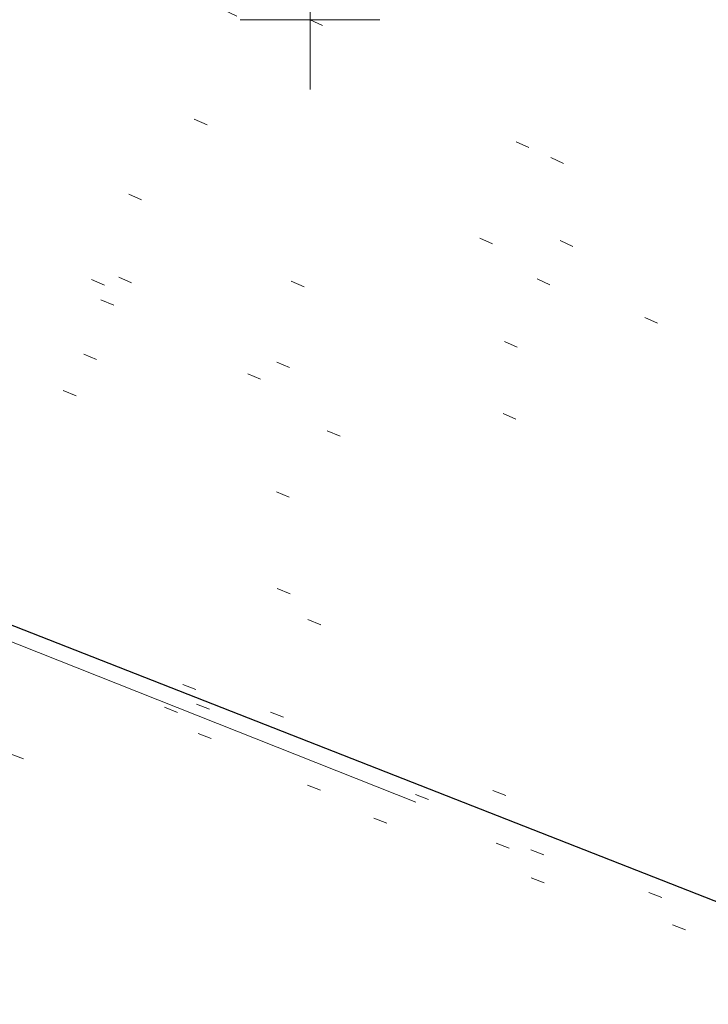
# Model space of a CAD drawing. Extents: x 413123 to 1465301, y 377724 to 504150.
# Tile 24 of 256: x 1463186.67 to 1463191.61, y 433231.75 to 433238.81. Entities that reach past the tile are written whole.
import ezdxf

# ---------------------------------------------------------------- set-up
doc = ezdxf.new("R2010")
doc.units = 0
doc.header["$MEASUREMENT"] = 0
for name, pattern in [('DGN Style 1', [8.732639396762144, 0.01453018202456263, -8.71810921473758]), ('DGN Style 3', [20.34225483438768, 14.53018202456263, -5.812072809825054]), ('DGN Style 5', [10.171127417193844, 4.35905460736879, -5.812072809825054])]:
    doc.linetypes.add(name, pattern=pattern)
for name, color, linetype, lineweight in [('PV_X_Curb', 120, 'DGN Style 1', 0), ('PV_X_EOP', 7, 'DGN Style 3', 0), ('PV_X_Walk', 120, 'DGN Style 5', 0)]:
    doc.layers.add(name, color=color, linetype=linetype, lineweight=lineweight)
for name, color, linetype, lineweight, transparency in [('SV_Observation (Construction)', 97, 'DGN Style 1', 0, 0.9), ('SV_Setup (Construction)', 4, 'Continuous', 30, 0.9), ('SV_X_Shot_Marker (Construction)', 40, 'Continuous', 0, 0.5)]:
    doc.layers.add(name, color=color, linetype=linetype, lineweight=lineweight, transparency=transparency)

# ---------------------------------------------------------------- blocks, each defined once
blk = doc.blocks.new('SVPT_2565')
at = {"layer": 'SV_X_Shot_Marker (Construction)', "transparency": 33554495}
for p, q in [((0, 0.02500000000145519), (0, -0.02499999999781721)), ((-0.02500000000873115, 3.637978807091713e-12), (0.02499999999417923, 3.637978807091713e-12))]:
    blk.add_line(p, q, dxfattribs=at)
blk.add_point((0, 3.637978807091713e-12), dxfattribs=at)

msp = doc.modelspace()

# ---------------------------------------------------------------- linework, layer by layer
at = {"layer": 'PV_X_Curb'}
for points, knots in [([(1463034.114341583, 433358.5354235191, 570.967442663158), (1463034.382762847, 433357.8525596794, 570.9829174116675), (1463034.902669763, 433356.6746703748, 570.9791408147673), (1463036.322057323, 433354.5205973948, 570.6849760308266), (1463037.748960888, 433352.2020754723, 570.6878951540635), (1463040.018756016, 433349.1857511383, 570.9427811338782), (1463042.639031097, 433346.7780487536, 570.7955674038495), (1463044.970687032, 433345.5933757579, 570.8824061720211), (1463045.921303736, 433345.2188641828, 570.878208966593), (1463051.106075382, 433343.1762354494, 570.8553169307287), (1463056.290847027, 433341.1336067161, 570.8324248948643), (1463061.475618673, 433339.0909779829, 570.809532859), (1463062.018547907, 433338.9041474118, 570.7725412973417), (1463062.561477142, 433338.7173168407, 570.7355497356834), (1463063.104406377, 433338.5304862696, 570.6985581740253), (1463069.657625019, 433335.9461940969, 570.7210719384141), (1463076.21084366, 433333.3619019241, 570.7435857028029), (1463082.764062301, 433330.7776097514, 570.7660994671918), (1463087.246478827, 433329.0023655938, 570.8028168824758), (1463091.728895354, 433327.2271214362, 570.8395342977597), (1463096.211311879, 433325.4518772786, 570.8762517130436), (1463096.878442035, 433325.1897515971, 570.9638925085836), (1463097.545572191, 433324.9276259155, 571.0515333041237), (1463098.212702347, 433324.6655002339, 571.1391740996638), (1463104.831686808, 433322.094946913, 571.1640382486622), (1463111.45067127, 433319.524393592, 571.1889023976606), (1463118.069655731, 433316.953840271, 571.2137665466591), (1463125.957183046, 433313.9138789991, 571.1851535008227), (1463133.844710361, 433310.8739177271, 571.1565404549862), (1463141.732237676, 433307.8339564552, 571.1279274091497), (1463145.767175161, 433306.241790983, 571.1313455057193), (1463149.802112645, 433304.6496255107, 571.134763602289), (1463153.83705013, 433303.0574600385, 571.1381816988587), (1463154.355066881, 433302.8054079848, 571.0924572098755), (1463154.873083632, 433302.5533559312, 571.0467327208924), (1463155.391100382, 433302.3013038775, 571.0010082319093), (1463159.740180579, 433300.5574304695, 571.007755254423), (1463164.089260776, 433298.8135570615, 571.0145022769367), (1463168.438340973, 433297.0696836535, 571.0212492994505), (1463173.76020955, 433294.9893866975, 571.0517121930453), (1463179.082078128, 433292.9090897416, 571.0821750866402), (1463184.403946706, 433290.8287927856, 571.1126379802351), (1463184.927832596, 433290.6024130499, 571.183469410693), (1463185.451718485, 433290.3760333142, 571.254300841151), (1463185.975604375, 433290.1496535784, 571.3251322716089), (1463193.283059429, 433287.4009373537, 571.3274320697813), (1463200.590514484, 433284.6522211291, 571.3297318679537), (1463207.897969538, 433281.9035049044, 571.3320316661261), (1463214.611583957, 433279.3049910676, 571.3660593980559), (1463221.325198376, 433276.7064772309, 571.4000871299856), (1463228.038812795, 433274.1079633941, 571.4341148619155), (1463234.876881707, 433271.4003319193, 571.5030017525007), (1463241.714950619, 433268.6927004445, 571.5718886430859), (1463248.553019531, 433265.9850689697, 571.6407755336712), (1463252.53367608, 433264.4224603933, 571.6987979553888), (1463256.514332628, 433262.8598518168, 571.7568203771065), (1463260.494989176, 433261.2972432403, 571.8148427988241), (1463261.18962272, 433261.0748617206, 571.7422662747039), (1463261.884256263, 433260.8524802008, 571.6696897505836), (1463262.578889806, 433260.6300986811, 571.5971132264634), (1463267.974277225, 433258.4984942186, 571.5913249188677), (1463273.369664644, 433256.3668897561, 571.5855366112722), (1463278.765052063, 433254.2352852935, 571.5797483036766), (1463284.039124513, 433252.1341649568, 571.626583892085), (1463289.313196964, 433250.0330446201, 571.6734194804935), (1463294.587269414, 433247.9319242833, 571.7202550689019), (1463295.147837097, 433247.7325865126, 571.8045569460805), (1463295.70840478, 433247.533248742, 571.8888588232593), (1463296.268972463, 433247.3339109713, 571.9731607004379), (1463303.262539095, 433244.6091737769, 572.0038664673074), (1463310.256105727, 433241.8844365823, 572.034572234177), (1463317.249672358, 433239.1596993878, 572.0652780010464), (1463324.8255847, 433236.206749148, 572.1003223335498), (1463332.401497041, 433233.2537989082, 572.1353666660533), (1463339.977409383, 433230.3008486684, 572.1704109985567), (1463346.624217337, 433227.6724527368, 572.1699621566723), (1463353.271025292, 433225.044056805, 572.1695133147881), (1463359.917833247, 433222.4156608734, 572.1690644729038), (1463363.666535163, 433220.9685334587, 572.1740861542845), (1463367.415237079, 433219.521406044, 572.1791078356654), (1463371.163938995, 433218.0742786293, 572.1841295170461), (1463371.754596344, 433217.8301906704, 572.1047293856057), (1463372.345253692, 433217.5861027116, 572.0253292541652), (1463372.935911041, 433217.3420147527, 571.9459291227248), (1463380.338603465, 433214.4611246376, 571.9041823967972), (1463387.741295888, 433211.5802345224, 571.8624356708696), (1463395.143988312, 433208.6993444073, 571.8206889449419), (1463403.121855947, 433205.5721027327, 571.8539167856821), (1463411.099723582, 433202.4448610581, 571.8871446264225), (1463419.077591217, 433199.3176193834, 571.9203724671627), (1463419.407565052, 433199.1647159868, 571.9396248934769), (1463419.737538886, 433199.0118125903, 571.9588773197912), (1463420.067512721, 433198.8589091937, 571.9781297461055)], [0, 0, 0, 0, 0.004163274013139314, 0.007301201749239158, 0.0146979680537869, 0.01957460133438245, 0.02877745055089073, 0.03448275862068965, 0.03448275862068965, 0.03448275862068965, 0.06896551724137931, 0.06896551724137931, 0.06896551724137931, 0.1034482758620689, 0.1034482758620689, 0.1034482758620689, 0.1379310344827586, 0.1379310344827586, 0.1379310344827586, 0.1724137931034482, 0.1724137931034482, 0.1724137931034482, 0.2068965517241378, 0.2068965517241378, 0.2068965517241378, 0.2413793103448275, 0.2413793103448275, 0.2413793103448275, 0.2758620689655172, 0.2758620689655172, 0.2758620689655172, 0.3103448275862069, 0.3103448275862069, 0.3103448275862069, 0.3448275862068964, 0.3448275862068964, 0.3448275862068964, 0.3793103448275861, 0.3793103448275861, 0.3793103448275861, 0.4137931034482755, 0.4137931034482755, 0.4137931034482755, 0.4482758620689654, 0.4482758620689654, 0.4482758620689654, 0.4827586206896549, 0.4827586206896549, 0.4827586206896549, 0.5172413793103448, 0.5172413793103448, 0.5172413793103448, 0.5517241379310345, 0.5517241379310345, 0.5517241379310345, 0.5862068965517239, 0.5862068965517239, 0.5862068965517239, 0.6206896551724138, 0.6206896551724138, 0.6206896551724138, 0.6551724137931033, 0.6551724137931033, 0.6551724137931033, 0.6896551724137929, 0.6896551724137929, 0.6896551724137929, 0.7241379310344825, 0.7241379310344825, 0.7241379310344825, 0.7586206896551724, 0.7586206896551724, 0.7586206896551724, 0.7931034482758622, 0.7931034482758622, 0.7931034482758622, 0.8275862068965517, 0.8275862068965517, 0.8275862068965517, 0.8620689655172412, 0.8620689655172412, 0.8620689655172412, 0.8965517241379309, 0.8965517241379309, 0.8965517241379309, 0.9310344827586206, 0.9310344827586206, 0.9310344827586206, 0.9655172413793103, 0.9655172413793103, 0.9655172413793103, 1, 1, 1, 1]), ([(1463694.730807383, 433042.1012902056, 573.2000085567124), (1463688.122071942, 433044.6665198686, 573.2117681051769), (1463681.5133365, 433047.2317495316, 573.2235276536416), (1463674.904601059, 433049.7969791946, 573.2352872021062), (1463669.906627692, 433051.7384291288, 573.2422034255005), (1463664.908654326, 433053.679879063, 573.249119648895), (1463659.910680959, 433055.6213289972, 573.2560358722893), (1463659.31440991, 433055.8530469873, 573.3282538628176), (1463658.718138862, 433056.0847649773, 573.400471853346), (1463658.121867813, 433056.3164829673, 573.4726898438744), (1463656.811811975, 433056.8455353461, 573.4691755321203), (1463655.501756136, 433057.3745877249, 573.4656612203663), (1463654.191700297, 433057.9036401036, 573.4621469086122), (1463647.078403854, 433060.7016199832, 573.4311409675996), (1463639.965107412, 433063.4995998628, 573.4001350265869), (1463632.851810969, 433066.2975797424, 573.3691290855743), (1463626.603526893, 433068.7760307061, 573.3262890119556), (1463620.355242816, 433071.25448167, 573.2834489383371), (1463614.10695874, 433073.7329326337, 573.2406088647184), (1463606.821724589, 433076.5483492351, 573.1778320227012), (1463599.536490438, 433079.3637658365, 573.1150551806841), (1463592.251256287, 433082.1791824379, 573.052278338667), (1463585.048675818, 433085.0513616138, 572.9767093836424), (1463577.846095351, 433087.9235407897, 572.901140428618), (1463570.643514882, 433090.7957199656, 572.8255714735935), (1463568.520856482, 433091.6009161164, 572.8136526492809), (1463566.398198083, 433092.4061122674, 572.8017338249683), (1463564.275539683, 433093.2113084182, 572.7898150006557), (1463563.658286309, 433093.4932407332, 572.723361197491), (1463563.041032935, 433093.7751730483, 572.6569073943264), (1463562.423779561, 433094.0571053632, 572.5904535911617), (1463557.897842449, 433095.8076798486, 572.5495712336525), (1463553.371905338, 433097.5582543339, 572.5086888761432), (1463548.845968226, 433099.3088288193, 572.4678065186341), (1463541.746736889, 433102.0973839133, 572.4116307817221), (1463534.647505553, 433104.8859390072, 572.3554550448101), (1463527.548274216, 433107.6744941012, 572.2992793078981), (1463527.099574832, 433107.8541490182, 572.3819727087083), (1463526.650875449, 433108.0338039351, 572.4646661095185), (1463526.202176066, 433108.2134588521, 572.5473595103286), (1463518.442801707, 433111.2934591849, 572.5872886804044), (1463510.683427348, 433114.3734595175, 572.6272178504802), (1463502.924052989, 433117.4534598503, 572.6671470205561), (1463495.101662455, 433120.5759616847, 572.6180249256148), (1463487.279271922, 433123.6984635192, 572.5689028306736), (1463479.456881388, 433126.8209653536, 572.5197807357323), (1463474.540841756, 433128.7396558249, 572.5305568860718), (1463469.624802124, 433130.6583462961, 572.5413330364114), (1463464.708762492, 433132.5770367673, 572.5521091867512), (1463464.15178183, 433132.7738995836, 572.4839343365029), (1463463.594801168, 433132.9707623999, 572.4157594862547), (1463463.037820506, 433133.1676252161, 572.3475846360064), (1463455.395093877, 433136.1460172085, 572.2965798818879), (1463447.752367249, 433139.1244092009, 572.2455751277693), (1463440.10964062, 433142.1028011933, 572.1945703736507), (1463439.463345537, 433142.3911085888, 572.2249332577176), (1463438.817050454, 433142.6794159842, 572.2552961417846), (1463438.170755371, 433142.9677233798, 572.2856590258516), (1463431.589276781, 433145.5431962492, 572.3185177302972), (1463425.007798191, 433148.1186691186, 572.351376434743), (1463418.4263196, 433150.6941419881, 572.3842351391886), (1463413.565512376, 433152.6091060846, 572.3506952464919), (1463408.704705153, 433154.5240701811, 572.3171553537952), (1463403.843897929, 433156.4390342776, 572.2836154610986), (1463402.295983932, 433157.0721267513, 572.2966227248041), (1463400.748069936, 433157.7052192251, 572.3096299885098), (1463399.20015594, 433158.3383116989, 572.3226372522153), (1463398.571326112, 433158.6030358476, 572.2531442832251), (1463397.942496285, 433158.8677599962, 572.1836513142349), (1463397.313666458, 433159.1324841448, 572.1141583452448), (1463389.499427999, 433162.1494767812, 572.1431257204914), (1463381.68518954, 433165.1664694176, 572.172093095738), (1463373.87095108, 433168.1834620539, 572.2010604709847), (1463373.202610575, 433168.4242856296, 572.2485422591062), (1463372.53427007, 433168.6651092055, 572.2960240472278), (1463371.865929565, 433168.9059327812, 572.3435058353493), (1463366.852918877, 433170.8940812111, 572.309207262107), (1463361.839908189, 433172.882229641, 572.2749086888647), (1463356.826897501, 433174.8703780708, 572.2406101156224), (1463350.263613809, 433177.4130764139, 572.2105829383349), (1463343.700330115, 433179.955774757, 572.1805557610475), (1463337.137046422, 433182.4984731, 572.1505285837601), (1463332.732110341, 433184.1753668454, 572.1399057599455), (1463328.327174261, 433185.8522605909, 572.129282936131), (1463323.922238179, 433187.5291543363, 572.1186601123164), (1463323.550514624, 433187.6736224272, 572.0672464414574), (1463323.17879107, 433187.8180905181, 572.0158327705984), (1463322.807067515, 433187.9625586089, 571.9644190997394), (1463314.242457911, 433191.4677850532, 571.9189611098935), (1463305.677848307, 433194.9730114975, 571.8735031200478), (1463297.113238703, 433198.4782379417, 571.8280451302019), (1463296.447798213, 433198.6498683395, 571.8729159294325), (1463295.782357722, 433198.8214987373, 571.917786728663), (1463295.116917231, 433198.9931291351, 571.9626575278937), (1463288.43623397, 433201.6173953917, 571.9595616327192), (1463281.755550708, 433204.2416616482, 571.9564657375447), (1463275.074867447, 433206.8659279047, 571.9533698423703), (1463270.698621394, 433208.5836220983, 571.955071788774), (1463266.322375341, 433210.3013162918, 571.9567737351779), (1463261.946129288, 433212.0190104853, 571.9584756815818), (1463261.255964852, 433212.2907585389, 571.8814296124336), (1463260.565800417, 433212.5625065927, 571.8043835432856), (1463259.875635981, 433212.8342546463, 571.7273374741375), (1463253.221984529, 433215.4661261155, 571.684237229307), (1463246.568333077, 433218.0979975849, 571.6411369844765), (1463239.914681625, 433220.7298690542, 571.5980367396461), (1463232.697418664, 433223.5591135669, 571.584901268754), (1463225.480155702, 433226.3883580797, 571.5717657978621), (1463218.262892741, 433229.2176025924, 571.5586303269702), (1463212.689928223, 433231.3845503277, 571.501804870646), (1463207.116963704, 433233.5514980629, 571.4449794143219), (1463201.543999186, 433235.7184457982, 571.3881539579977), (1463197.702392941, 433237.2969398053, 571.3824755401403), (1463193.860786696, 433238.8754338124, 571.376797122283), (1463190.01918045, 433240.4539278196, 571.3711187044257), (1463189.420555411, 433240.6641899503, 571.4587546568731), (1463188.821930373, 433240.874452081, 571.5463906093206), (1463188.223305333, 433241.0847142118, 571.6340265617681), (1463185.054584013, 433242.3131517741, 571.6250500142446), (1463181.885862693, 433243.5415893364, 571.6160734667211), (1463178.717141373, 433244.7700268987, 571.6070969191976), (1463171.181422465, 433247.7347391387, 571.5342143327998), (1463163.645703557, 433250.6994513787, 571.4613317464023), (1463156.10998465, 433253.6641636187, 571.3884491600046), (1463148.761307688, 433256.5197229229, 571.322577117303), (1463141.412630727, 433259.3752822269, 571.2567050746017), (1463134.063953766, 433262.2308415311, 571.1908330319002), (1463126.984343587, 433264.9936274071, 571.2120531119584), (1463119.904733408, 433267.756413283, 571.2332731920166), (1463112.82512323, 433270.519199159, 571.2544932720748), (1463106.948373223, 433272.8554993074, 571.272380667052), (1463101.071623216, 433275.1917994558, 571.290268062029), (1463095.19487321, 433277.5280996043, 571.3081554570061), (1463087.382378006, 433280.5556578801, 571.2445784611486), (1463079.569882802, 433283.583216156, 571.1810014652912), (1463071.757387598, 433286.6107744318, 571.1174244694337), (1463067.011834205, 433288.4980060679, 571.0790224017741), (1463062.266280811, 433290.385237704, 571.0406203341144), (1463057.520727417, 433292.27246934, 571.0022182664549), (1463052.596696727, 433294.1302708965, 570.9741905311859), (1463047.672666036, 433295.988072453, 570.946162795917), (1463042.748635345, 433297.8458740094, 570.9181350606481), (1463040.996474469, 433298.028892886, 570.6600759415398), (1463037.884741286, 433298.0614564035, 570.3732611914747), (1463033.533792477, 433297.4811137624, 570.213053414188), (1463028.578927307, 433295.8351240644, 570.8846791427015), (1463025.750437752, 433293.3300609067, 570.5443428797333), (1463024.222435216, 433291.00068514, 570.5092220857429), (1463023.412434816, 433289.7658735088, 570.490604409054), (1463022.602434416, 433288.5310618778, 570.4719867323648), (1463021.792434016, 433287.2962502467, 570.4533690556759), (1463021.001432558, 433285.3732457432, 570.5012869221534), (1463020.2104311, 433283.4502412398, 570.549204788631), (1463019.419429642, 433281.5272367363, 570.5971226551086), (1463018.531487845, 433279.3825151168, 570.6481372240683), (1463017.643546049, 433277.2377934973, 570.6991517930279), (1463016.755604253, 433275.0930718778, 570.7501663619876), (1463014.741467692, 433270.0950215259, 570.9656913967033), (1463012.727331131, 433265.096971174, 571.181216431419), (1463010.71319457, 433260.0989208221, 571.3967414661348)], [0, 0, 0, 0, 0.01923076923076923, 0.01923076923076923, 0.01923076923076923, 0.03846153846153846, 0.03846153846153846, 0.03846153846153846, 0.05769230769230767, 0.05769230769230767, 0.05769230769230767, 0.07692307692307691, 0.07692307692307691, 0.07692307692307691, 0.09615384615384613, 0.09615384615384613, 0.09615384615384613, 0.1153846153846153, 0.1153846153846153, 0.1153846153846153, 0.1346153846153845, 0.1346153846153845, 0.1346153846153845, 0.1538461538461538, 0.1538461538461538, 0.1538461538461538, 0.1730769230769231, 0.1730769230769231, 0.1730769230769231, 0.1923076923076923, 0.1923076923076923, 0.1923076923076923, 0.2115384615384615, 0.2115384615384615, 0.2115384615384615, 0.2307692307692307, 0.2307692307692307, 0.2307692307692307, 0.25, 0.25, 0.25, 0.269230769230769, 0.269230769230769, 0.269230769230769, 0.2884615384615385, 0.2884615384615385, 0.2884615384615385, 0.3076923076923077, 0.3076923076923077, 0.3076923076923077, 0.3269230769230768, 0.3269230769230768, 0.3269230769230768, 0.3461538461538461, 0.3461538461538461, 0.3461538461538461, 0.3653846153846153, 0.3653846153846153, 0.3653846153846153, 0.3846153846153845, 0.3846153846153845, 0.3846153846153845, 0.4038461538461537, 0.4038461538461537, 0.4038461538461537, 0.423076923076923, 0.423076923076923, 0.423076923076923, 0.4423076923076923, 0.4423076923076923, 0.4423076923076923, 0.4615384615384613, 0.4615384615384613, 0.4615384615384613, 0.4807692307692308, 0.4807692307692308, 0.4807692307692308, 0.5, 0.5, 0.5, 0.5192307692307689, 0.5192307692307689, 0.5192307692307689, 0.538461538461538, 0.538461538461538, 0.538461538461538, 0.5576923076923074, 0.5576923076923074, 0.5576923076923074, 0.576923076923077, 0.576923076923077, 0.576923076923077, 0.5961538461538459, 0.5961538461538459, 0.5961538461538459, 0.6153846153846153, 0.6153846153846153, 0.6153846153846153, 0.6346153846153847, 0.6346153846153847, 0.6346153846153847, 0.6538461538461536, 0.6538461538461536, 0.6538461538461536, 0.673076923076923, 0.673076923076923, 0.673076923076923, 0.6923076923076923, 0.6923076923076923, 0.6923076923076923, 0.7115384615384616, 0.7115384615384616, 0.7115384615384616, 0.7307692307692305, 0.7307692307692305, 0.7307692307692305, 0.7499999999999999, 0.7499999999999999, 0.7499999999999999, 0.7692307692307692, 0.7692307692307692, 0.7692307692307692, 0.7884615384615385, 0.7884615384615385, 0.7884615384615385, 0.8076923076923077, 0.8076923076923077, 0.8076923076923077, 0.826923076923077, 0.826923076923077, 0.826923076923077, 0.846153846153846, 0.846153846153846, 0.846153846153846, 0.8653846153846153, 0.8653846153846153, 0.8653846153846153, 0.8846153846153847, 0.8846153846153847, 0.8846153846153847, 0.9038461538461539, 0.9038461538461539, 0.9038461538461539, 0.9087225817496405, 0.9125585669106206, 0.9159702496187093, 0.9230769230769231, 0.9230769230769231, 0.9230769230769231, 0.9423076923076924, 0.9423076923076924, 0.9423076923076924, 0.9615384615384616, 0.9615384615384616, 0.9615384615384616, 0.9807692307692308, 0.9807692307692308, 0.9807692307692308, 1, 1, 1, 1])]:
    msp.add_open_spline(points, degree=3, knots=knots, dxfattribs=at)
at = {"layer": 'PV_X_EOP'}
for points, knots in [([(1463033.539703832, 433358.668730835, 570.9312826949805), (1463033.78085339, 433357.7791180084, 570.9319642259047), (1463034.311810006, 433356.414696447, 570.9129230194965), (1463035.936664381, 433354.210215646, 570.7574772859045), (1463037.392149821, 433351.9520015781, 570.7191112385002), (1463039.598433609, 433348.7987445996, 570.7996873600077), (1463042.441302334, 433346.5539274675, 570.6747714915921), (1463044.712350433, 433345.0075174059, 570.6881225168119), (1463045.691659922, 433344.6760572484, 570.6008205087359), (1463046.330306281, 433344.4598990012, 570.5438874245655), (1463046.96895264, 433344.243740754, 570.486954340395), (1463047.607598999, 433344.0275825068, 570.4300212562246), (1463047.46569072, 433343.5095853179, 570.4737916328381), (1463047.32378244, 433342.9915881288, 570.5175620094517), (1463047.181874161, 433342.4735909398, 570.5613323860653), (1463047.962688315, 433342.1715041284, 570.5523071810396), (1463048.74350247, 433341.8694173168, 570.5432819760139), (1463049.524316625, 433341.5673305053, 570.5342567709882), (1463049.723445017, 433342.0454324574, 570.5031497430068), (1463049.92257341, 433342.5235344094, 570.4720427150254), (1463050.121701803, 433343.0016363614, 570.4409356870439), (1463054.363252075, 433341.3299102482, 570.4898514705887), (1463058.604802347, 433339.658184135, 570.5387672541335), (1463062.84635262, 433337.9864580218, 570.5876830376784), (1463069.380437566, 433335.4247592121, 570.6248076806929), (1463075.914522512, 433332.8630604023, 570.6619323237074), (1463082.448607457, 433330.3013615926, 570.699056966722), (1463087.637972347, 433328.22388055, 570.7205322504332), (1463092.827337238, 433326.1463995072, 570.7420075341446), (1463098.016702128, 433324.0689184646, 570.7634828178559), (1463104.657268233, 433321.5116641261, 570.769767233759), (1463111.297834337, 433318.9544097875, 570.7760516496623), (1463117.938400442, 433316.3971554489, 570.7823360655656), (1463125.924840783, 433313.2674390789, 570.73748834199), (1463133.911281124, 433310.1377227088, 570.6926406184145), (1463141.897721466, 433307.0080063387, 570.647792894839), (1463141.717745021, 433306.5125578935, 570.6799613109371), (1463141.537768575, 433306.0171094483, 570.7121297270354), (1463141.35779213, 433305.5216610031, 570.7442981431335), (1463142.229950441, 433305.2201381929, 570.7485050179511), (1463143.102108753, 433304.9186153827, 570.7527118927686), (1463143.974267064, 433304.6170925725, 570.7569187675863), (1463144.185348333, 433305.0788176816, 570.735481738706), (1463144.396429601, 433305.5405427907, 570.7140447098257), (1463144.607510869, 433306.0022678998, 570.6926076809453), (1463147.58473388, 433304.8543661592, 570.7341019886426), (1463150.56195689, 433303.7064644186, 570.7755962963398), (1463153.539179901, 433302.558562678, 570.817090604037), (1463158.44037952, 433300.5705139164, 570.826934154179), (1463163.341579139, 433298.5824651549, 570.8367777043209), (1463168.242778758, 433296.5944163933, 570.8466212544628), (1463174.091388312, 433294.2251577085, 570.8787504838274), (1463179.939997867, 433291.8558990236, 570.9108797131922), (1463185.788607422, 433289.4866403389, 570.9430089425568), (1463193.090936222, 433286.8080451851, 571.0096381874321), (1463200.393265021, 433284.1294500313, 571.0762674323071), (1463207.695593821, 433281.4508548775, 571.1428966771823), (1463214.34865388, 433278.828976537, 571.1804566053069), (1463221.001713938, 433276.2070981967, 571.2180165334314), (1463227.654773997, 433273.5852198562, 571.2555764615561), (1463234.593717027, 433270.8614597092, 571.311327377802), (1463241.532660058, 433268.1376995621, 571.3670782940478), (1463248.471603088, 433265.413939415, 571.4228292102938), (1463251.006317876, 433264.4249023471, 571.4376305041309), (1463253.541032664, 433263.4358652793, 571.452431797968), (1463256.075747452, 433262.4468282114, 571.4672330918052), (1463255.94008792, 433261.9072334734, 571.4705339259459), (1463255.804428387, 433261.3676387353, 571.4738347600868), (1463255.668768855, 433260.8280439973, 571.4771355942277), (1463256.445551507, 433260.5848901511, 571.4871075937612), (1463257.222334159, 433260.3417363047, 571.4970795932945), (1463257.999116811, 433260.0985824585, 571.507051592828), (1463258.226294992, 433260.5106164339, 571.4958264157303), (1463258.453473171, 433260.9226504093, 571.4846012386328), (1463258.680651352, 433261.3346843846, 571.4733760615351), (1463259.925804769, 433260.8493021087, 571.4829525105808), (1463261.170958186, 433260.3639198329, 571.4925289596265), (1463262.416111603, 433259.878537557, 571.5021054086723), (1463267.791649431, 433257.7869022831, 571.5241727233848), (1463273.167187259, 433255.6952670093, 571.5462400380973), (1463278.542725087, 433253.6036317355, 571.5683073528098), (1463284.352399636, 433251.3217999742, 571.5814787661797), (1463290.162074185, 433249.039968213, 571.5946501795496), (1463295.971748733, 433246.7581364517, 571.6078215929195), (1463302.949122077, 433244.0521724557, 571.6351321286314), (1463309.926495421, 433241.3462084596, 571.6624426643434), (1463316.903868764, 433238.6402444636, 571.6897532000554), (1463324.563747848, 433235.6405621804, 571.7285381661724), (1463332.223626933, 433232.6408798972, 571.7673231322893), (1463339.883506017, 433229.641197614, 571.8061080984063), (1463346.449952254, 433227.0690864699, 571.8205958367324), (1463353.01639849, 433224.4969753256, 571.8350835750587), (1463359.582844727, 433221.9248641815, 571.8495713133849), (1463363.961849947, 433220.2403229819, 571.8408310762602), (1463368.340855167, 433218.5557817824, 571.8320908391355), (1463372.719860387, 433216.8712405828, 571.8233506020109), (1463380.126525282, 433213.9587859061, 571.7905530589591), (1463387.533190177, 433211.0463312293, 571.7577555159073), (1463394.939855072, 433208.1338765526, 571.7249579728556), (1463402.425974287, 433205.1637758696, 571.7534560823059), (1463409.912093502, 433202.1936751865, 571.7819541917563), (1463417.398212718, 433199.2235745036, 571.8104523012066), (1463417.229394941, 433198.7682275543, 571.8194733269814), (1463417.060577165, 433198.3128806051, 571.8284943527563), (1463416.891759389, 433197.8575336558, 571.8375153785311), (1463417.692446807, 433197.4966240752, 571.8487103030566), (1463418.493134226, 433197.1357144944, 571.859905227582), (1463419.293821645, 433196.7748049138, 571.8711001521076), (1463419.475032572, 433197.247288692, 571.8477905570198), (1463419.6562435, 433197.7197724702, 571.8244809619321), (1463419.837454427, 433198.1922562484, 571.8011713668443), (1463419.83781155, 433198.2226624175, 571.7953862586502), (1463419.838168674, 433198.2530685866, 571.789601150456), (1463419.838525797, 433198.2834747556, 571.7838160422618)], [0, 0, 0, 0, 0.003968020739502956, 0.006425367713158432, 0.01199892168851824, 0.01581541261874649, 0.02326256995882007, 0.02777777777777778, 0.02777777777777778, 0.02777777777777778, 0.05555555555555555, 0.05555555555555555, 0.05555555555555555, 0.08333333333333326, 0.08333333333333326, 0.08333333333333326, 0.1111111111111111, 0.1111111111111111, 0.1111111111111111, 0.1388888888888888, 0.1388888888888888, 0.1388888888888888, 0.1666666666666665, 0.1666666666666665, 0.1666666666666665, 0.1944444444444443, 0.1944444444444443, 0.1944444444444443, 0.2222222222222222, 0.2222222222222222, 0.2222222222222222, 0.25, 0.25, 0.25, 0.2777777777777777, 0.2777777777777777, 0.2777777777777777, 0.3055555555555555, 0.3055555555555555, 0.3055555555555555, 0.333333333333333, 0.333333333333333, 0.333333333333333, 0.3611111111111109, 0.3611111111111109, 0.3611111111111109, 0.3888888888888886, 0.3888888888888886, 0.3888888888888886, 0.4166666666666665, 0.4166666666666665, 0.4166666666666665, 0.4444444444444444, 0.4444444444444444, 0.4444444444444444, 0.472222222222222, 0.472222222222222, 0.472222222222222, 0.5, 0.5, 0.5, 0.5277777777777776, 0.5277777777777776, 0.5277777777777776, 0.5555555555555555, 0.5555555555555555, 0.5555555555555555, 0.5833333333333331, 0.5833333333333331, 0.5833333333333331, 0.6111111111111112, 0.6111111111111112, 0.6111111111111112, 0.638888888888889, 0.638888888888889, 0.638888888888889, 0.6666666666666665, 0.6666666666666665, 0.6666666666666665, 0.6944444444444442, 0.6944444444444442, 0.6944444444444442, 0.722222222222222, 0.722222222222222, 0.722222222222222, 0.7499999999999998, 0.7499999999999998, 0.7499999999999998, 0.7777777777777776, 0.7777777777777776, 0.7777777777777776, 0.8055555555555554, 0.8055555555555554, 0.8055555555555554, 0.8333333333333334, 0.8333333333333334, 0.8333333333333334, 0.861111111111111, 0.861111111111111, 0.861111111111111, 0.8888888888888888, 0.8888888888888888, 0.8888888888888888, 0.9166666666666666, 0.9166666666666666, 0.9166666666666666, 0.9444444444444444, 0.9444444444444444, 0.9444444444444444, 0.9722222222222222, 0.9722222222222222, 0.9722222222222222, 1, 1, 1, 1]), ([(1463695.37345491, 433042.3269481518, 573.2056029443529), (1463695.118355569, 433042.4173281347, 573.1929567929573), (1463694.863256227, 433042.5077081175, 573.1803106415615), (1463694.608156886, 433042.5980881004, 573.1676644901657), (1463688.127196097, 433045.133574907, 573.1638691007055), (1463681.646235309, 433047.6690617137, 573.1600737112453), (1463675.165274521, 433050.2045485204, 573.1562783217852), (1463668.255959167, 433052.9440202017, 573.1540820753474), (1463661.346643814, 433055.6834918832, 573.1518858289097), (1463654.437328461, 433058.4229635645, 573.149689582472), (1463647.338400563, 433061.2071824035, 573.1301154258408), (1463640.239472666, 433063.9914012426, 573.1105412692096), (1463633.140544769, 433066.7756200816, 573.0909671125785), (1463626.823799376, 433069.2202639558, 573.0453158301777), (1463620.507053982, 433071.6649078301, 572.999664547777), (1463614.190308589, 433074.1095517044, 572.9540132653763), (1463606.930945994, 433076.9629614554, 572.8967218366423), (1463599.671583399, 433079.8163712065, 572.8394304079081), (1463592.412220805, 433082.6697809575, 572.7821389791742), (1463585.208613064, 433085.5359198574, 572.7224006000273), (1463578.005005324, 433088.4020587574, 572.6626622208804), (1463570.801397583, 433091.2681976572, 572.6029238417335), (1463563.539543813, 433094.1288766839, 572.5195568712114), (1463556.277690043, 433096.9895557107, 572.4361899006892), (1463549.015836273, 433099.8502347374, 572.3528229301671), (1463541.464235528, 433102.896740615, 572.3143753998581), (1463533.912634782, 433105.9432464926, 572.2759278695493), (1463526.361034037, 433108.9897523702, 572.2374803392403), (1463524.510466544, 433109.6486739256, 572.222419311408), (1463522.659899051, 433110.307595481, 572.2073582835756), (1463520.809331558, 433110.9665170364, 572.1922972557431), (1463520.996148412, 433111.478044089, 572.2051758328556), (1463521.182965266, 433111.9895711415, 572.2180544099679), (1463521.36978212, 433112.5010981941, 572.2309329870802), (1463520.520611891, 433112.8412018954, 572.2365752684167), (1463519.671441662, 433113.1813055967, 572.2422175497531), (1463518.822271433, 433113.5214092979, 572.2478598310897), (1463518.644435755, 433113.0349413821, 572.2388127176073), (1463518.466600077, 433112.5484734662, 572.229765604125), (1463518.288764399, 433112.0620055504, 572.2207184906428), (1463514.835464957, 433113.4033588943, 572.2367800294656), (1463511.382165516, 433114.7447122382, 572.2528415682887), (1463507.928866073, 433116.0860655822, 572.2689031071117), (1463493.594865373, 433121.7420238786, 572.2482959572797), (1463479.260864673, 433127.3979821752, 572.2276888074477), (1463464.926863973, 433133.0539404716, 572.2070816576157), (1463449.455525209, 433139.0728186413, 572.1640707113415), (1463433.984186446, 433145.0916968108, 572.1210597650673), (1463418.512847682, 433151.1105749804, 572.0780488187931), (1463413.328996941, 433153.1553309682, 572.0135393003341), (1463408.145146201, 433155.200086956, 571.9490297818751), (1463402.961295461, 433157.2448429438, 571.8845202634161), (1463403.132465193, 433157.7716799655, 571.9190447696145), (1463403.303634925, 433158.2985169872, 571.953569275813), (1463403.474804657, 433158.825354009, 571.9880937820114), (1463402.600267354, 433159.1613721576, 571.9863420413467), (1463401.725730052, 433159.4973903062, 571.984590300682), (1463400.851192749, 433159.8334084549, 571.9828385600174), (1463400.653049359, 433159.3552482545, 571.9439093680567), (1463400.454905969, 433158.8770880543, 571.9049801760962), (1463400.256762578, 433158.3989278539, 571.8660509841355), (1463399.322085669, 433158.774478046, 571.9116587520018), (1463398.387408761, 433159.150028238, 571.9572665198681), (1463397.452731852, 433159.5255784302, 572.0028742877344), (1463389.04126259, 433162.8168634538, 571.9920574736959), (1463380.629793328, 433166.1081484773, 571.9812406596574), (1463372.218324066, 433169.3994335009, 571.9704238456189), (1463367.156032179, 433171.3851717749, 571.9528553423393), (1463362.093740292, 433173.370910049, 571.9352868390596), (1463357.031448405, 433175.3566483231, 571.91771833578), (1463350.485608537, 433177.9162151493, 571.9032139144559), (1463343.93976867, 433180.4757819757, 571.8887094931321), (1463337.393928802, 433183.0353488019, 571.8742050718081), (1463332.955818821, 433184.7683232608, 571.8612483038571), (1463328.517708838, 433186.5012977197, 571.8482915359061), (1463324.079598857, 433188.2342721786, 571.835334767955), (1463307.834725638, 433194.592922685, 571.7755947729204), (1463291.58985242, 433200.9515731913, 571.7158547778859), (1463275.344979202, 433207.3102236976, 571.6561147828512), (1463270.255842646, 433209.3105723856, 571.6395679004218), (1463265.16670609, 433211.3109210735, 571.6230210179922), (1463260.077569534, 433213.3112697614, 571.6064741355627), (1463253.452444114, 433215.9179517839, 571.5595870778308), (1463246.827318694, 433218.5246338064, 571.5127000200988), (1463240.202193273, 433221.1313158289, 571.4658129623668), (1463232.962477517, 433223.9732301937, 571.4532933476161), (1463225.722761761, 433226.8151445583, 571.4407737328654), (1463218.483046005, 433229.6570589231, 571.4282541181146), (1463212.90690448, 433231.8646312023, 571.4088467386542), (1463207.330762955, 433234.0722034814, 571.3894393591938), (1463201.754621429, 433236.2797757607, 571.3700319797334), (1463194.142429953, 433239.2572758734, 571.3409586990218), (1463186.530238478, 433242.2347759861, 571.3118854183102), (1463178.918047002, 433245.2122760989, 571.2828121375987), (1463169.428496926, 433248.9128530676, 571.1919051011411), (1463159.93894685, 433252.6134300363, 571.1009980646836), (1463150.449396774, 433256.314007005, 571.0100910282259), (1463145.077359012, 433258.4557943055, 570.9673048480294), (1463139.70532125, 433260.5975816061, 570.9245186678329), (1463134.333283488, 433262.7393689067, 570.8817324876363), (1463132.297653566, 433263.5246301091, 570.8037126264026), (1463130.262023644, 433264.3098913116, 570.7256927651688), (1463128.226393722, 433265.0951525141, 570.6476729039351), (1463128.413443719, 433265.4813551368, 570.6980714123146), (1463128.600493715, 433265.8675577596, 570.748469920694), (1463128.787543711, 433266.2537603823, 570.7988684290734), (1463127.919822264, 433266.676285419, 570.7925938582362), (1463127.052100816, 433267.0988104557, 570.786319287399), (1463126.184379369, 433267.5213354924, 570.7800447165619), (1463126.004706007, 433267.0870623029, 570.7088488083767), (1463125.825032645, 433266.6527891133, 570.6376529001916), (1463125.645359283, 433266.2185159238, 570.5664569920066), (1463121.458270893, 433267.8591123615, 570.6667666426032), (1463117.271182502, 433269.4997087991, 570.7670762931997), (1463113.084094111, 433271.1403052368, 570.8673859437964), (1463107.189564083, 433273.4271367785, 570.8747985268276), (1463101.295034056, 433275.7139683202, 570.8822111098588), (1463095.400504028, 433278.0007998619, 570.88962369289), (1463087.576983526, 433281.0591137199, 570.8606773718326), (1463079.753463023, 433284.117427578, 570.8317310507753), (1463071.92994252, 433287.175741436, 570.8027847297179), (1463067.216062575, 433289.0371870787, 570.7609532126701), (1463062.502182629, 433290.8986327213, 570.7191216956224), (1463057.788302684, 433292.7600783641, 570.6772901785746), (1463055.438489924, 433293.6549933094, 570.597871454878), (1463053.088677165, 433294.5499082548, 570.5184527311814), (1463050.738864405, 433295.4448232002, 570.4390340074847), (1463050.919405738, 433295.974786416, 570.493206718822), (1463051.099947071, 433296.5047496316, 570.547379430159), (1463051.280488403, 433297.0347128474, 570.6015521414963), (1463050.479713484, 433297.3478403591, 570.5996470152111), (1463049.678938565, 433297.660967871, 570.5977418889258), (1463048.878163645, 433297.9740953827, 570.5958367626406), (1463048.616684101, 433297.4827268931, 570.554312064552), (1463048.355204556, 433296.9913584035, 570.5127873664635), (1463048.093725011, 433296.499989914, 570.471262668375), (1463046.16244202, 433297.1796919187, 570.4532430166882), (1463044.231159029, 433297.8593939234, 570.4352233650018), (1463042.299876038, 433298.5390959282, 570.4172037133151), (1463040.683227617, 433298.6270722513, 570.3881765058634), (1463037.665619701, 433298.5647521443, 570.3323767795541), (1463033.387011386, 433297.9238663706, 570.2772123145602), (1463028.240821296, 433296.3164198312, 570.1397972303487), (1463025.314393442, 433293.7317706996, 570.0019896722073), (1463023.773730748, 433291.3674614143, 569.9858104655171), (1463022.862373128, 433289.9688870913, 569.9762398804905), (1463021.951015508, 433288.5703127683, 569.966669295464), (1463021.039657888, 433287.1717384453, 569.9570987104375)], [0, 0, 0, 0, 0.02083333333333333, 0.02083333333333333, 0.02083333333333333, 0.04166666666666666, 0.04166666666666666, 0.04166666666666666, 0.06249999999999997, 0.06249999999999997, 0.06249999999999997, 0.08333333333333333, 0.08333333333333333, 0.08333333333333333, 0.1041666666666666, 0.1041666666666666, 0.1041666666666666, 0.1249999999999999, 0.1249999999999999, 0.1249999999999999, 0.1458333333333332, 0.1458333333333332, 0.1458333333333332, 0.1666666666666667, 0.1666666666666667, 0.1666666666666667, 0.1875, 0.1875, 0.1875, 0.2083333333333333, 0.2083333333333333, 0.2083333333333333, 0.2291666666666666, 0.2291666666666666, 0.2291666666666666, 0.2499999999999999, 0.2499999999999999, 0.2499999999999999, 0.2708333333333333, 0.2708333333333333, 0.2708333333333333, 0.2916666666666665, 0.2916666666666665, 0.2916666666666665, 0.3125, 0.3125, 0.3125, 0.3333333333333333, 0.3333333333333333, 0.3333333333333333, 0.3541666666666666, 0.3541666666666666, 0.3541666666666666, 0.375, 0.375, 0.375, 0.3958333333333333, 0.3958333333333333, 0.3958333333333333, 0.4166666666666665, 0.4166666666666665, 0.4166666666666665, 0.4374999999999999, 0.4374999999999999, 0.4374999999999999, 0.4583333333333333, 0.4583333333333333, 0.4583333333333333, 0.4791666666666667, 0.4791666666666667, 0.4791666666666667, 0.4999999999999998, 0.4999999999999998, 0.4999999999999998, 0.5208333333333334, 0.5208333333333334, 0.5208333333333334, 0.5416666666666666, 0.5416666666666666, 0.5416666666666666, 0.5624999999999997, 0.5624999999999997, 0.5624999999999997, 0.5833333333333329, 0.5833333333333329, 0.5833333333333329, 0.6041666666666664, 0.6041666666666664, 0.6041666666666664, 0.625, 0.625, 0.625, 0.6458333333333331, 0.6458333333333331, 0.6458333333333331, 0.6666666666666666, 0.6666666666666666, 0.6666666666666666, 0.6875, 0.6875, 0.6875, 0.7083333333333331, 0.7083333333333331, 0.7083333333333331, 0.7291666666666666, 0.7291666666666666, 0.7291666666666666, 0.75, 0.75, 0.75, 0.7708333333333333, 0.7708333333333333, 0.7708333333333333, 0.7916666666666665, 0.7916666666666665, 0.7916666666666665, 0.8125, 0.8125, 0.8125, 0.8333333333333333, 0.8333333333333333, 0.8333333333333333, 0.8541666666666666, 0.8541666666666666, 0.8541666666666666, 0.875, 0.875, 0.875, 0.8958333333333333, 0.8958333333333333, 0.8958333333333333, 0.9166666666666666, 0.9166666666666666, 0.9166666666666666, 0.9375, 0.9375, 0.9375, 0.9583333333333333, 0.9583333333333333, 0.9583333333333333, 0.9631710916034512, 0.9674286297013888, 0.9713421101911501, 0.9791666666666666, 0.9791666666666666, 0.9791666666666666, 1, 1, 1, 1])]:
    msp.add_open_spline(points, degree=3, knots=knots, dxfattribs=at)
at = {"layer": 'PV_X_Walk'}
msp.add_polyline3d([(1463437.749214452, 433135.8153911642, 572.4599726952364), (1463415.83608903, 433144.4276339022, 572.5458815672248), (1463397.279179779, 433151.6606000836, 572.4418575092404), (1463377.357430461, 433159.4426926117, 572.4761501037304), (1463355.662221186, 433168.0882334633, 572.2720484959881), (1463334.303778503, 433176.3390335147, 572.1543946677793), (1463319.674171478, 433182.0565013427, 572.1574307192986), (1463297.589302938, 433190.7128442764, 572.1480508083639), (1463271.942703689, 433200.7704184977, 572.0828525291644), (1463255.077571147, 433207.4354589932, 572.0320757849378), (1463236.574737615, 433214.6884157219, 571.9234399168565), (1463215.805891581, 433222.939960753, 571.8986055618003), (1463198.962714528, 433229.4536508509, 571.8725389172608), (1463175.557490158, 433238.7368146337, 571.7037750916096), (1463155.009569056, 433246.9489541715, 571.5624381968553), (1463132.019190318, 433255.740334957, 571.4309898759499), (1463110.653061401, 433264.2327149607, 571.3295597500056), (1463092.607261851, 433271.0393430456, 571.3040993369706), (1463069.720691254, 433280.2065160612, 571.309531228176), (1463055.059931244, 433285.7800722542, 571.1511223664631), (1463040.134531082, 433291.7758984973, 570.9620087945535), (1463036.337206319, 433293.5887255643, 570.8639328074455), (1463028.222198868, 433273.5782394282, 571.2166331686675), (1463021.689940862, 433256.4431906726, 572.0369938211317)], dxfattribs=at)
at = {"layer": 'SV_Observation (Construction)', "transparency": 33554434}
for p, q in [((1463260.272564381, 433205.5834676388, 572.1004954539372), (1462892.549149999, 433349.8032199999, 571.22)), ((1463260.058265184, 433204.4871596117, 572.2212581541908), (1462892.549149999, 433349.8032199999, 571.22)), ((1463042.299876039, 433298.5390959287, 570.4172037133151), (1463260.25624, 433205.5898700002, 572.09)), ((1463042.299876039, 433298.5390959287, 570.4172037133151), (1463260.25624, 433205.5898700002, 572.09)), ((1463037.480514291, 433298.4516380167, 570.3336919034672), (1463260.25624, 433205.5898700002, 572.09)), ((1463048.878163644, 433297.9740953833, 570.5958367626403), (1463260.25624, 433205.5898700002, 572.09)), ((1463037.508476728, 433297.924496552, 570.3927955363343), (1463260.25624, 433205.5898700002, 572.09)), ((1463042.748635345, 433297.8458740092, 570.9181350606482), (1463260.25624, 433205.5898700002, 572.09)), ((1463042.748635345, 433297.8458740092, 570.9181350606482), (1463260.25624, 433205.5898700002, 572.09)), ((1463042.748635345, 433297.8458740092, 570.9181350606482), (1463260.25624, 433205.5898700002, 572.09)), ((1463033.289769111, 433297.7932726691, 570.2661026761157), (1463260.25624, 433205.5898700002, 572.09)), ((1463033.409309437, 433297.3251780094, 570.3292695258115), (1463260.25624, 433205.5898700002, 572.09)), ((1463051.280488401, 433297.0347128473, 570.6015521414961), (1463260.25624, 433205.5898700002, 572.09)), ((1463029.593598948, 433296.5532750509, 570.169287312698), (1463260.25624, 433205.5898700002, 572.09)), ((1463048.093725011, 433296.4999899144, 570.4712626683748), (1463260.25624, 433205.5898700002, 572.09)), ((1463041.95129066, 433296.3800532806, 570.9505547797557), (1463260.25624, 433205.5898700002, 572.09)), ((1463029.938775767, 433296.1221662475, 570.6242120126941), (1463260.25624, 433205.5898700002, 572.09)), ((1463029.976112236, 433296.0683579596, 570.6243834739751), (1463260.25624, 433205.5898700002, 572.09)), ((1463049.425908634, 433296.0696967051, 570.370337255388), (1463260.25624, 433205.5898700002, 572.09)), ((1463050.738864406, 433295.4448231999, 570.4390340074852), (1463260.25624, 433205.5898700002, 572.09)), ((1463032.567494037, 433295.2203690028, 570.6710320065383), (1463260.25624, 433205.5898700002, 572.09)), ((1463038.366291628, 433295.2225194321, 570.8028069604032), (1463260.25624, 433205.5898700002, 572.09)), ((1463034.210042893, 433294.7828243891, 570.7520379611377), (1463260.25624, 433205.5898700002, 572.09)), ((1463036.337206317, 433293.5887255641, 570.8639328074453), (1463260.25624, 433205.5898700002, 572.09)), ((1463029.962702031, 433293.0095911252, 570.9199793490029), (1463260.25624, 433205.5898700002, 572.09)), ((1463057.788302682, 433292.7600783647, 570.6772901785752), (1463260.25624, 433205.5898700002, 572.09)), ((1463057.520727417, 433292.2724693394, 571.0022182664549), (1463260.25624, 433205.5898700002, 572.09)), ((1463028.533203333, 433292.1146671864, 570.9354451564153), (1463260.25624, 433205.5898700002, 572.09)), ((1463040.13453108, 433291.7758984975, 570.9620087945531), (1463260.25624, 433205.5898700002, 572.09)), ((1463026.701104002, 433291.6388828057, 571.30742888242), (1463260.25624, 433205.5898700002, 572.09)), ((1463023.773730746, 433291.3674614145, 569.9858104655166), (1463260.25624, 433205.5898700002, 572.09)), ((1463057.117082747, 433291.221042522, 571.0939327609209), (1463260.25624, 433205.5898700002, 572.09)), ((1463024.222435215, 433291.0006851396, 570.5092220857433), (1463260.25624, 433205.5898700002, 572.09)), ((1463056.763616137, 433290.469350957, 571.121191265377), (1463260.25624, 433205.5898700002, 572.09)), ((1463026.086881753, 433289.6337099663, 571.3506656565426), (1463260.25624, 433205.5898700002, 572.09)), ((1463050.671943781, 433287.3348429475, 571.2190006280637), (1463260.25624, 433205.5898700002, 572.09)), ((1463071.929942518, 433287.1757414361, 570.8027847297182), (1463260.25624, 433205.5898700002, 572.09)), ((1463071.757387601, 433286.6107744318, 571.1174244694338), (1463260.25624, 433205.5898700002, 572.09)), ((1463055.059931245, 433285.7800722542, 571.1511223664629), (1463260.25624, 433205.5898700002, 572.09)), ((1463071.345342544, 433285.6994469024, 571.1644538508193), (1463260.25624, 433205.5898700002, 572.09)), ((1463070.961941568, 433285.0180284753, 571.1826832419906), (1463260.25624, 433205.5898700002, 572.09)), ((1463060.233679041, 433283.5199739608, 571.2662608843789), (1463260.25624, 433205.5898700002, 572.09)), ((1463069.720691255, 433280.206516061, 571.3095312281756), (1463260.25624, 433205.5898700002, 572.09)), ((1463069.631606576, 433279.8695851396, 571.2884560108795), (1463260.25624, 433205.5898700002, 572.09)), ((1463095.400504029, 433278.0007998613, 570.8896236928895), (1463260.25624, 433205.5898700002, 572.09)), ((1463095.194873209, 433277.528099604, 571.3081554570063), (1463260.25624, 433205.5898700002, 572.09)), ((1463094.933809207, 433276.4927278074, 571.2335231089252), (1463260.25624, 433205.5898700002, 572.09)), ((1463078.922806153, 433275.8092055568, 571.4073055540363), (1463260.25624, 433205.5898700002, 572.09)), ((1463094.480765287, 433275.6675735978, 571.2272747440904), (1463260.25624, 433205.5898700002, 572.09)), ((1463089.122152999, 433272.3319881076, 571.3276779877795), (1463260.25624, 433205.5898700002, 572.09)), ((1463113.084094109, 433271.1403052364, 570.867385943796), (1463260.25624, 433205.5898700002, 572.09)), ((1463092.607261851, 433271.0393430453, 571.3040993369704), (1463260.25624, 433205.5898700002, 572.09)), ((1463112.825123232, 433270.5191991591, 571.254493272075), (1463260.25624, 433205.5898700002, 572.09)), ((1463112.759377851, 433269.7173033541, 571.1807935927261), (1463260.25624, 433205.5898700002, 572.09)), ((1463112.422341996, 433268.7092345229, 571.2242132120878), (1463260.25624, 433205.5898700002, 572.09)), ((1463098.293161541, 433268.3935701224, 571.3091889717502), (1463260.25624, 433205.5898700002, 572.09)), ((1463126.184379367, 433267.521335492, 570.7800447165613), (1463260.25624, 433205.5898700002, 572.09)), ((1463125.645359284, 433266.2185159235, 570.5664569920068), (1463260.25624, 433205.5898700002, 572.09)), ((1463128.787543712, 433266.2537603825, 570.7988684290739), (1463260.25624, 433205.5898700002, 572.09)), ((1463126.816028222, 433265.6200102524, 570.5838194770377), (1463260.25624, 433205.5898700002, 572.09)), ((1463128.226393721, 433265.0951525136, 570.6476729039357), (1463260.25624, 433205.5898700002, 572.09)), ((1463107.911334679, 433264.9033978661, 571.3761594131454), (1463260.25624, 433205.5898700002, 572.09)), ((1463110.653061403, 433264.2327149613, 571.3295597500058), (1463260.25624, 433205.5898700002, 572.09)), ((1463134.333283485, 433262.7393689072, 570.8817324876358), (1463260.25624, 433205.5898700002, 572.09)), ((1463134.063953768, 433262.2308415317, 571.1908330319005), (1463260.25624, 433205.5898700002, 572.09)), ((1463133.664618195, 433261.409674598, 571.2347395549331), (1463260.25624, 433205.5898700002, 572.09)), ((1463117.359755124, 433261.0299425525, 571.4463728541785), (1463260.25624, 433205.5898700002, 572.09)), ((1463133.500041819, 433260.540502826, 571.3155670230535), (1463260.25624, 433205.5898700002, 572.09)), ((1463127.298589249, 433257.2500692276, 571.4334030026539), (1463260.25624, 433205.5898700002, 572.09)), ((1463150.449396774, 433256.3140070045, 571.0100910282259), (1463260.25624, 433205.5898700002, 572.09)), ((1463132.019190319, 433255.7403349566, 571.4309898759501), (1463260.25624, 433205.5898700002, 572.09)), ((1463156.109984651, 433253.6641636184, 571.3884491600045), (1463260.25624, 433205.5898700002, 572.09)), ((1463136.880105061, 433253.3629953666, 571.4885656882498), (1463260.25624, 433205.5898700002, 572.09)), ((1463155.747657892, 433252.5598430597, 571.4666469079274), (1463260.25624, 433205.5898700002, 572.09)), ((1463155.15437465, 433251.7455271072, 571.4665213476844), (1463260.25624, 433205.5898700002, 572.09)), ((1463146.853172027, 433249.6710662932, 571.5454179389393), (1463260.25624, 433205.5898700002, 572.09)), ((1463171.856751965, 433247.1371010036, 571.5480279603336), (1463260.25624, 433205.5898700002, 572.09)), ((1463155.009569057, 433246.948954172, 571.5624381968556), (1463260.25624, 433205.5898700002, 572.09)), ((1463172.497311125, 433246.691061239, 571.5536275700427), (1463260.25624, 433205.5898700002, 572.09)), ((1463156.311478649, 433245.8218456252, 571.6037180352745), (1463260.25624, 433205.5898700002, 572.09)), ((1463178.717141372, 433244.770026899, 571.6070969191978), (1463260.25624, 433205.5898700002, 572.09)), ((1463178.410218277, 433243.7686976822, 571.682838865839), (1463260.25624, 433205.5898700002, 572.09)), ((1463176.671695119, 433243.5359976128, 571.5625247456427), (1463260.25624, 433205.5898700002, 572.09)), ((1463165.664986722, 433242.2125077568, 571.5962612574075), (1463260.25624, 433205.5898700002, 572.09)), ((1463184.447036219, 433241.3882122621, 571.5148103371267), (1463260.25624, 433205.5898700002, 572.09)), ((1463187.248030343, 433240.3219136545, 571.2081424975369), (1463260.25624, 433205.5898700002, 572.09)), ((1463188.749524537, 433238.8130315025, 571.6222810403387), (1463260.25624, 433205.5898700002, 572.09)), ((1463175.557490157, 433238.7368146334, 571.7037750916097), (1463260.25624, 433205.5898700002, 572.09)), ((1463175.221598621, 433238.5130886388, 571.7143783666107), (1463260.25624, 433205.5898700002, 572.09)), ((1463184.424600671, 433234.8963913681, 571.7264270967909), (1463260.25624, 433205.5898700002, 572.09))]:
    msp.add_line(p, q, dxfattribs=at)
at = {"layer": 'SV_Setup (Construction)', "transparency": 33554434}
msp.add_line((1462892.549149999, 433349.8032199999, 571.22), (1463260.25624, 433205.5898700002, 572.09), dxfattribs=at)

# ---------------------------------------------------------------- block references
at = {"layer": 'SV_X_Shot_Marker (Construction)', "transparency": 33554495, "xscale": 20, "yscale": 20, "zscale": 20}
msp.add_blockref('SVPT_2565', (1463188.749524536, 433238.813031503, 571.6222810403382), dxfattribs=at)

doc.saveas('drawing.dxf')
